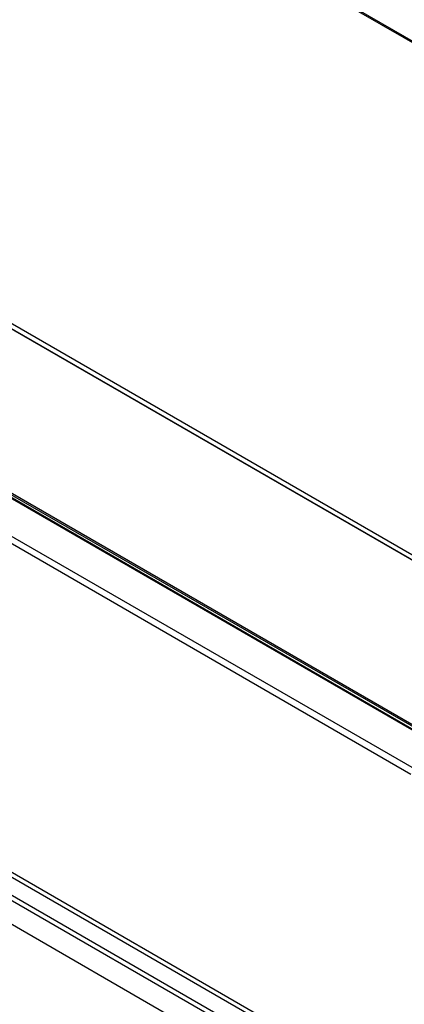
# Model space of a CAD drawing. Header units: inches. Extents: x 0 to 117, y 0 to 83.
# Tile 55 of 83: x 97 to 102, y 24 to 36. Entities that reach past the tile are written whole.
import ezdxf

# ---------------------------------------------------------------- set-up
doc = ezdxf.new("R2010")
doc.units = ezdxf.units.IN
doc.header["$LTSCALE"] = 6.431102
doc.header["$MEASUREMENT"] = 0
doc.layers.get('0').update_dxf_attribs({"linetype": 'CONTINUOUS'})

msp = doc.modelspace()

# ---------------------------------------------------------------- linework, layer by layer
at = {"color": 7, "linetype": 'CONTINUOUS'}
for p, q in [((110.061, 31.241), (96.923, 38.825)), ((110.09, 31.244), (96.953, 38.828)), ((104.352, 27.944), (91.484, 35.373)), ((89.536, 34.248), (102.403, 26.82)), ((89.556, 34.25), (102.423, 26.822)), ((88.804, 34.092), (101.942, 26.507)), ((88.846, 34.162), (101.983, 26.577)), ((95.364, 33.066), (104.324, 27.893)), ((95.371, 33.066), (104.331, 27.893)), ((93.524, 31.992), (102.485, 26.819)), ((93.534, 32.01), (102.494, 26.837)), ((101.922, 22.223), (88.408, 30.025)), ((101.867, 22.318), (88.449, 30.064)), ((88.211, 29.844), (101.734, 22.037)), ((101.822, 22.049), (88.229, 29.897)), ((101.727, 21.729), (88.198, 29.54))]:
    msp.add_line(p, q, dxfattribs=at)

doc.saveas('drawing.dxf')
